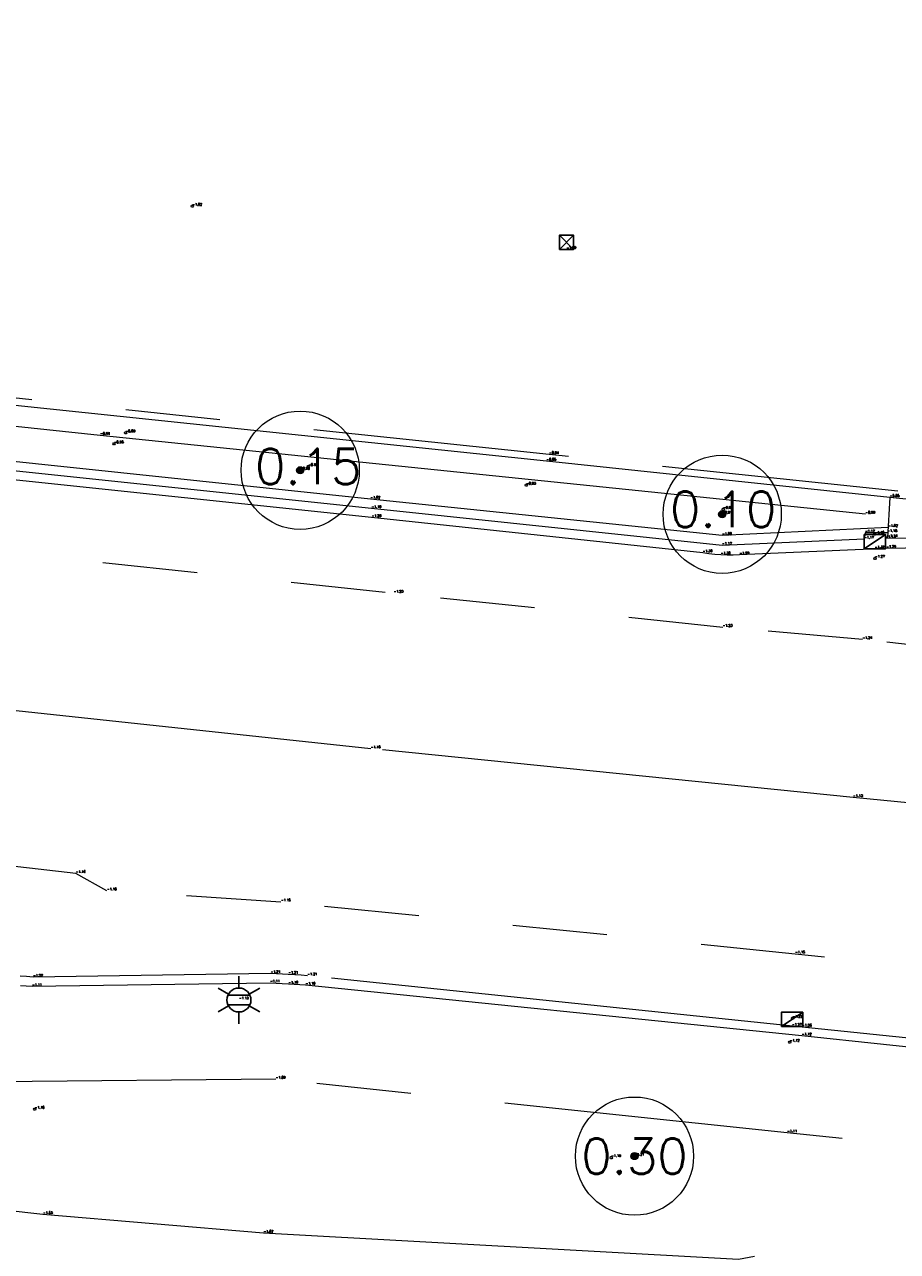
# Model space of a CAD drawing. Header units: metres. Extents: x 110598 to 111426, y 426464 to 427070.
# Tile 25 of 47: x 110985 to 111003, y 426808 to 426833. Entities that reach past the tile are written whole.
import ezdxf
from ezdxf.enums import TextEntityAlignment as Align

# ---------------------------------------------------------------- set-up
doc = ezdxf.new("R2010")
doc.units = ezdxf.units.M
doc.header["$MEASUREMENT"] = 0
for name, pattern in [('AM-AS', [16, 10, -2, 2, -2]), ('VH-OPSLUITBAND_60X200', [12, 6, -2, 2, -2]), ('VH-TROTTOIRBAND_130-150', [15, 5, -2, 2, -2, 2, -2]), ('VH-TROTTOIRBAND_180-200', [20, 10, -2, 2, -2, 2, -2]), ('XX-HIDDEN', [4, 2, -2])]:
    doc.linetypes.add(name, pattern=pattern)
for name, color, linetype, lineweight in [('B-GV-GR-BOOM-S', 90, 'Continuous', 13), ('B-GV-GR-BOOM_DIAMETER-T', 96, 'Continuous', 0), ('B-OI-RI-GWA_KOLK-S', 30, 'Continuous', 30), ('B-WA-OB-BESCHOEIING-G', 7, 'OB-BESCHOEIING', 13), ('B-WE-AM-AS-G', 10, 'AM-AS', 13), ('B-WE-IE-MEUBILAIR_WEGMEUBILAIR-S', 4, 'Continuous', 30), ('B-WE-IE-TERREINAFSCHEIDING_KUNSTMATIG_HEKWERK-G', 22, 'IE-TERREINAFSCHEIDING-KUNSTMATIG', 13), ('B-WE-VH-KANTOPSLUITING_ACHTERKANTBAND-G', 50, 'Continuous', 13), ('B-WE-VH-KANTOPSLUITING_OPSLUITBAND_60X200-G', 150, 'VH-OPSLUITBAND_60X200', 13), ('B-WE-VH-KANTOPSLUITING_TROTTOIRBAND_130 150-G', 210, 'VH-TROTTOIRBAND_130-150', 13), ('B-WE-VH-KANTOPSLUITING_TROTTOIRBAND_180 200-G', 200, 'VH-TROTTOIRBAND_180-200', 13), ('B-WE-VH-MATERIAALGRENS-G', 52, 'XX-HIDDEN', 13), ('DTM-Meetpunt', 40, 'Continuous', 0), ('mp', 7, 'Continuous', 0), ('X-XX-AL-HOOGTELABEL-S', 2, 'Continuous', 0)]:
    doc.layers.add(name, color=color, linetype=linetype, lineweight=lineweight)
doc.styles.add('LBD', font='txt.shx')
doc.styles.add('NLCS-ISO', font='arial.ttf')
doc.styles.add('null', font='NLCS.shx')
doc.styles.get("Standard").update_dxf_attribs({"font": 'txt.shx'})
doc.linetypes.add('IE-TERREINAFSCHEIDING-KUNSTMATIG', pattern='A,4,["R",null,S=0.7500000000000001,R=90,X=0,Y=0],4,-2', length=10)
doc.linetypes.add('OB-BESCHOEIING', pattern='A,30,-5,["^A",null,S=1,R=0,X=0,Y=0],-5', length=40)

# ---------------------------------------------------------------- blocks, each defined once
blk = doc.blocks.new('MP')
at = {"layer": 'mp', "color": 0, "linetype": 'ByBlock', "lineweight": -2, "elevation": -0.036, "flags": 128}
blk.add_lwpolyline([(-0.005000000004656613, -0.008660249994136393), (-0.01000000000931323, 0), (-0.005000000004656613, 0.008660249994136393), (0.005000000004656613, 0.008660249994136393), (0.01000000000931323, 0), (0.005000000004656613, -0.008660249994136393), (-0.005000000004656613, -0.008660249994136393)], close=True, dxfattribs=at)
blk = doc.blocks.new('B-SRI-KOLK_TROTTOIR-SO')
at = {"color": 0}
blk.add_line((-1.124999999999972, 0), (1.124999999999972, 1.499999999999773), dxfattribs=at)
blk.add_3dface([(-1.124999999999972, 0), (1.124999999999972, 0), (1.124999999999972, 1.499999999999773), (-1.124999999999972, 1.499999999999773)], dxfattribs=at)
blk = doc.blocks.new('SGR-BOOM_01')
at = {"ltscale": 0.1}
h = blk.add_hatch(color=0, dxfattribs=at)
edge = h.paths.add_edge_path()
edge.add_arc((7.366995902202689e-12, -5.115907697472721e-12), 0.15, 0, 360)
at = {"color": 0}
for centre, radius in [((0, 0), 2.5), ((7.366995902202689e-12, -5.115907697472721e-12), 0.04499999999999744)]:
    blk.add_circle(centre, radius, dxfattribs=at)
at = {"color": 0, "ltscale": 0.1}
blk.add_circle((7.366995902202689e-12, -5.115907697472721e-12), 0.15, dxfattribs=at)
blk = doc.blocks.new('B-SIE-WEG_LICHTMAST-SO')
at = {"color": 0, "ltscale": 0.1}
for p, q in [((8.349587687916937e-10, 1.265625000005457), (1.669846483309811e-09, 2.53125000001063)), ((-1.096064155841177, 0.6328125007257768), (-2.192125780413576, 1.265625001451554)), ((1.096064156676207, 0.6328124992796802), (2.192125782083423, 1.26562499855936)), ((-1.096064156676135, -0.6328124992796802), (-2.192125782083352, -1.26562499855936)), ((-8.349587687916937e-10, -1.265625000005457), (-1.669775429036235e-09, -2.53125000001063)), ((1.096064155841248, -0.6328125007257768), (2.192125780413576, -1.265625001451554))]:
    blk.add_line(p, q, dxfattribs=at)
at = {"color": 0, "flags": 128}
for points in [[(-1.162672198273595, 0.4999999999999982), (1.162672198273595, 0.4999999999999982)], [(-1.162672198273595, -0.4999999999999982), (1.162672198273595, -0.4999999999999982)]]:
    blk.add_lwpolyline(points, dxfattribs=at)
at = {"color": 0, "ltscale": 0.1}
blk.add_circle((0, 0), 1.265625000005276, dxfattribs=at)
at = {"color": 0, "style": 'NLCS-ISO'}
blk.add_attdef('TYPE', text='', height=1.8, dxfattribs=at).set_placement((1.669846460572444e-09, 2.53125000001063), align=Align.BOTTOM_CENTER)
blk = doc.blocks.new('B-SRI-KOLK_STRAAT_300X300-SO')
at = {"color": 0}
for p, q in [((-0.7500000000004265, 2.842170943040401e-13), (0.7499999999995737, 1.500000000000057)), ((0.7499999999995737, 2.842170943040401e-13), (-0.7500000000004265, 1.500000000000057))]:
    blk.add_line(p, q, dxfattribs=at)
blk.add_3dface([(-0.7500000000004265, 2.842170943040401e-13), (0.7499999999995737, 2.842170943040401e-13), (0.7499999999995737, 1.500000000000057), (-0.7500000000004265, 1.500000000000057)], dxfattribs=at)

msp = doc.modelspace()

# ---------------------------------------------------------------- linework, layer by layer
at = {"layer": 'B-WA-OB-BESCHOEIING-G'}
msp.add_polyline3d([(111000.451, 426807.441, -1.772), (111000.118, 426807.3780000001, -1.685), (110990.073, 426807.933, -1.624), (110985.41, 426808.325, -1.634), (110981.312, 426808.787, -1.637), (110975.01, 426809.5, -1.662), (110969.358, 426807.873, -1.67), (110964.477, 426804.509, -1.649), (110960.259, 426796.497, -1.601), (110960.034, 426796, -1.73)], dxfattribs=at)
at = {"layer": 'B-WE-AM-AS-G'}
msp.add_polyline3d([(111070.905, 426810.059, -1.031), (111069.188, 426810.375, -1.064), (111059.221, 426811.317, -1.075), (111051.301, 426812.096, -1.095), (111042.274, 426813.021, -1.106), (111033.57, 426813.903, -1.129), (111024.009, 426814.877, -1.177), (111017.448, 426815.622, -1.198), (111009.384, 426816.4810000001, -1.149), (111002.537, 426817.143, -1.128), (110992.343, 426818.174, -1.15), (110982.679, 426819.212, -1.145), (110977.262, 426819.833, -1.158), (110975.8858925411, 426819.9363849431, -1.167), (110974.5080573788, 426820.0133943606, -1.176), (110973.129, 426820.064, -1.185), (110972.0691167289, 426820.0849306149, -1.182666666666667), (110971.0090402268, 426820.0902643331, -1.180333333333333), (110969.949, 426820.08, -1.178)], dxfattribs=at)
at = {"layer": 'B-WE-IE-TERREINAFSCHEIDING_KUNSTMATIG_HEKWERK-G'}
msp.add_polyline3d([(111002.799, 426823.135, -0.9890000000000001), (110986.622, 426824.8020000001, -0.9440000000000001), (110975.607, 426825.968, -0.906), (110975.5273850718, 426825.9623778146, -0.912), (110975.4510793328, 426825.938977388, -0.918), (110975.382, 426825.899, -0.924), (110975.3395714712, 426825.8619208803, -0.9303333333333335), (110975.30359798, 426825.8185509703, -0.9366666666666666), (110975.275, 426825.77, -0.9430000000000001), (110975.181, 426825.604, -0.9580000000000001), (110975.1666223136, 426825.5765676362, -0.9833333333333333), (110975.1477710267, 426825.5519936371, -1.008666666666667), (110975.125, 426825.531, -1.034), (110975.0859292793, 426825.5079430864, -1.035), (110975.0423468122, 426825.4953450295, -1.036), (110974.997, 426825.494, -1.037), (110972.906, 426825.834, -1.033), (110958.097, 426833.49, -0.897)], dxfattribs=at)
at = {"layer": 'B-WE-VH-KANTOPSLUITING_ACHTERKANTBAND-G'}
for points in [[(111011.491, 426822.65, -0.9620000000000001), (111003.313, 426823.488, -0.8510000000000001), (110996.055, 426824.256, -0.8480000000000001), (110983.336, 426825.586, -0.8440000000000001)], [(111003.28, 426822.855, -1.021), (110999.77, 426822.684, -0.996), (110992.334, 426823.455, -1.017), (110983.443, 426824.392, -1.046)], [(111014.04, 426822.198, -1), (111013.848, 426822.257, -0.999), (111011.694, 426822.438, -0.9860000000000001), (111005.646, 426822.626, -1.078), (111003.23, 426822.618, -1.133)], [(111010.088, 426811.187, -1.11), (111001.455, 426812.104, -1.115), (110990.963, 426813.173, -1.095), (110990.8420412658, 426813.1822365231, -1.096666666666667), (110990.7210403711, 426813.1909032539, -1.098333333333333), (110990.6, 426813.199, -1.1), (110990.4713705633, 426813.2069771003, -1.101666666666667), (110990.3427028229, 426813.2143104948, -1.103333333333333), (110990.214, 426813.221, -1.105), (110985.182, 426813.148, -1.107), (110985.057292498, 426813.1549927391, -1.108), (110984.9326246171, 426813.1626594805, -1.109)]]:
    msp.add_polyline3d(points, dxfattribs=at)
at = {"layer": 'B-WE-VH-KANTOPSLUITING_OPSLUITBAND_60X200-G'}
msp.add_polyline3d([(111014.244, 426808.689, -1.107), (111001.145, 426810.055, -1.106), (110990.332, 426811.186, -1.092), (110984.357, 426811.132, -1.119), (110981.898, 426811.425, -1.121), (110976.87, 426811.955, -1.196), (110974.370971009, 426812.0154343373, -1.187333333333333), (110971.8914032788, 426811.6983506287, -1.178666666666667), (110969.488, 426811.011, -1.17), (110968.1023842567, 426810.4255766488, -1.180666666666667), (110966.775722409, 426809.7166197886, -1.191333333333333), (110965.519, 426808.89, -1.202), (110963.9849486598, 426807.7808214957, -1.204666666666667), (110962.6010894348, 426806.4891078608, -1.207333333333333)], dxfattribs=at)
at = {"layer": 'B-WE-VH-KANTOPSLUITING_TROTTOIRBAND_130 150-G'}
msp.add_polyline3d([(111003.484, 426823.622, -0.9430000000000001), (110996.111, 426824.397, -0.937), (110983.372, 426825.7420000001, -0.933)], dxfattribs=at)
at = {"layer": 'B-WE-VH-KANTOPSLUITING_TROTTOIRBAND_180 200-G'}
for points in [[(111005.621, 426822.441, -1.246), (111003.24, 426822.412, -1.289), (111000.138, 426822.275, -1.289), (111000.0057017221, 426822.2697238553, -1.291333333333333), (110999.8732982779, 426822.2697238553, -1.293666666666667), (110999.741, 426822.275, -1.296), (110999.613453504, 426822.2851033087, -1.296333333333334), (110999.4863906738, 426822.3001107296, -1.296666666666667), (110999.36, 426822.32, -1.297), (110992.36, 426823.063, -1.291), (110983.397, 426824.005, -1.339)], [(111003.264, 426822.744, -1.175), (111002.793, 426822.738, -1.172), (111002.773, 426822.607, -1.174), (110999.767, 426822.4760000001, -1.171), (110992.358, 426823.256, -1.193), (110983.408, 426824.196, -1.22)], [(111010.016, 426811.395, -1.217), (111001.46, 426812.29, -1.256), (110991.001, 426813.374, -1.206), (110990.8667688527, 426813.3853424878, -1.206), (110990.7324310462, 426813.3953428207, -1.206), (110990.598, 426813.404, -1.206), (110990.4733875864, 426813.4108209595, -1.206666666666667), (110990.3487173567, 426813.4164877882, -1.207333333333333), (110990.224, 426813.421, -1.208), (110985.203, 426813.343, -1.223), (110985.0648324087, 426813.3560219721, -1.223333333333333), (110984.9264892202, 426813.3670227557, -1.223666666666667)]]:
    msp.add_polyline3d(points, dxfattribs=at)
at = {"layer": 'B-WE-VH-MATERIAALGRENS-G', "extrusion": (-0.01674693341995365, -0.3227590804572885, 0.9463329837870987), "elevation": -139620.926926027}
msp.add_lwpolyline([(88737.44034483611, 408817.4272845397), (88737.44034483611, 408816.5299886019)], dxfattribs=at)
at = {"layer": 'B-WE-VH-MATERIAALGRENS-G', "extrusion": (-0.001953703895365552, 0.0002072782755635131, 0.9999980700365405), "elevation": -129.6102949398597}
msp.add_lwpolyline([(110982.4877416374, 426822.5750344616), (110992.6107613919, 426821.5010344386)], dxfattribs=at)
at = {"layer": 'B-WE-VH-MATERIAALGRENS-G'}
for points in [[(111005.239, 426820.199, -1.23), (111002.736, 426820.485, -1.238), (110999.783, 426820.7420000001, -1.231), (110992.825, 426821.4650000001, -1.234)], [(111033.36, 426810.5030000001, -1.167), (111023.807, 426811.494, -1.191), (111016.764, 426812.27, -1.189), (111009.888, 426812.937, -1.164), (111001.315, 426813.835, -1.152), (110990.442, 426814.934, -1.154), (110986.763, 426815.171, -1.161), (110986.105, 426815.538, -1.163), (110984.697, 426815.701, -1.183), (110984.56, 426815.202, -1.174), (110984.343, 426813.4160000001, -1.226)]]:
    msp.add_polyline3d(points, dxfattribs=at)

# ---------------------------------------------------------------- block references
at = {"layer": 'B-GV-GR-BOOM-S', "xscale": 0.5, "yscale": 0.5, "zscale": 0.5}
for p in [(110990.849, 426824.065, -0.904), (110999.771, 426823.134, -0.91), (110997.917, 426809.561, -1.213)]:
    msp.add_blockref('SGR-BOOM_01', p, dxfattribs=at)
at = {"layer": 'B-OI-RI-GWA_KOLK-S', "xscale": 0.1999999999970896, "yscale": 0.1999999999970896, "zscale": 0.1999999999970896}
for name, p in [('B-SRI-KOLK_STRAAT_300X300-SO', (110996.478, 426828.735, -1.085)), ('B-SRI-KOLK_TROTTOIR-SO', (111002.999, 426822.404, -1.317)), ('B-SRI-KOLK_TROTTOIR-SO', (111001.248, 426812.305, -1.265))]:
    msp.add_blockref(name, p, dxfattribs=at)
at = {"layer": 'B-WE-IE-MEUBILAIR_WEGMEUBILAIR-S', "xscale": 0.1999999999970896, "yscale": 0.1999999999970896, "zscale": 0.1999999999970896}
msp.add_blockref('B-SIE-WEG_LICHTMAST-SO', (110989.554, 426812.862, -1.128), dxfattribs=at)
at = {"layer": 'DTM-Meetpunt', "xscale": 2.5, "yscale": 2.5, "zscale": 2.5}
for p in [(110988.567, 426829.648, -1.019), (110987.156, 426824.854, -0.893), (110986.911, 426824.622, -0.9520000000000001), (110991.02, 426824.144, -0.931), (110995.627, 426823.747, -0.925), (110999.792, 426823.238, -0.9570000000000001), (111002.993, 426822.713, -1.158), (111003.001, 426822.202, -1.27), (111001.258, 426812.479, -1.215), (111001.2, 426811.97, -1.122), (110985.237, 426810.5520000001, -1.164), (110997.425, 426809.528, -1.186)]:
    msp.add_blockref('MP', p, dxfattribs=at)

# ---------------------------------------------------------------- texts
at = {"layer": 'B-GV-GR-BOOM-S'}
msp.add_text('-1.21', height=0.05, dxfattribs=at).set_placement((110997.917, 426809.561), align=Align.BOTTOM_LEFT)
at = {"layer": 'B-GV-GR-BOOM_DIAMETER-T', "linetype": 'Continuous', "style": 'LBD'}
for s, p in [('0.15', (110991.02, 426824.144, -0.931)), ('0.10', (110999.792, 426823.238, -0.9570000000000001)), ('0.30', (110997.917, 426809.561, -1.213))]:
    msp.add_text(s, height=0.75, dxfattribs=at).set_placement(p, align=Align.MIDDLE_CENTER)
at = {"layer": 'B-OI-RI-GWA_KOLK-S'}
for s, p in [('-1.09', (110996.478, 426828.735)), ('-1.32', (111002.999, 426822.404)), ('-1.27', (111001.248, 426812.305))]:
    msp.add_text(s, height=0.05, dxfattribs=at).set_placement(p, align=Align.BOTTOM_LEFT)
at = {"layer": 'B-WA-OB-BESCHOEIING-G'}
for s, p in [('-1.63', (110985.41, 426808.325)), ('-1.62', (110990.073, 426807.9330000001))]:
    msp.add_text(s, height=0.05, dxfattribs=at).set_placement(p, align=Align.BOTTOM_LEFT)
at = {"layer": 'B-WE-AM-AS-G'}
for s, p in [('-1.15', (110992.343, 426818.174)), ('-1.13', (111002.537, 426817.143))]:
    msp.add_text(s, height=0.05, dxfattribs=at).set_placement(p, align=Align.BOTTOM_LEFT)
at = {"layer": 'B-WE-IE-MEUBILAIR_WEGMEUBILAIR-S'}
msp.add_text('-1.13', height=0.05, dxfattribs=at).set_placement((110989.554, 426812.8620000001), align=Align.BOTTOM_LEFT)
at = {"layer": 'B-WE-IE-TERREINAFSCHEIDING_KUNSTMATIG_HEKWERK-G'}
for s, p in [('-0.94', (110986.622, 426824.8020000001)), ('-0.99', (111002.799, 426823.135))]:
    msp.add_text(s, height=0.05, dxfattribs=at).set_placement(p, align=Align.BOTTOM_LEFT)
at = {"layer": 'B-WE-VH-KANTOPSLUITING_ACHTERKANTBAND-G'}
for s, p in [('-0.85', (110996.055, 426824.256)), ('-1.02', (110992.334, 426823.4550000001)), ('-1.02', (111003.28, 426822.855)), ('-1.00', (110999.77, 426822.684)), ('-1.13', (111003.23, 426822.6180000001)), ('-1.11', (110985.182, 426813.148)), ('-1.11', (110990.214, 426813.2210000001)), ('-1.10', (110990.6, 426813.1990000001)), ('-1.10', (110990.963, 426813.173)), ('-1.12', (111001.455, 426812.104))]:
    msp.add_text(s, height=0.05, dxfattribs=at).set_placement(p, align=Align.BOTTOM_LEFT)
at = {"layer": 'B-WE-VH-KANTOPSLUITING_OPSLUITBAND_60X200-G'}
for s, p in [('-1.09', (110990.332, 426811.186)), ('-1.11', (111001.145, 426810.055))]:
    msp.add_text(s, height=0.05, dxfattribs=at).set_placement(p, align=Align.BOTTOM_LEFT)
at = {"layer": 'B-WE-VH-KANTOPSLUITING_TROTTOIRBAND_130 150-G'}
msp.add_text('-0.94', height=0.05, dxfattribs=at).set_placement((110996.111, 426824.397), align=Align.BOTTOM_LEFT)
at = {"layer": 'B-WE-VH-KANTOPSLUITING_TROTTOIRBAND_180 200-G'}
for s, p in [('-1.19', (110992.358, 426823.256)), ('-1.29', (110992.36, 426823.0630000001)), ('-1.17', (111002.773, 426822.6070000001)), ('-1.17', (111002.793, 426822.7380000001)), ('-1.18', (111003.264, 426822.744)), ('-1.17', (110999.767, 426822.4760000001)), ('-1.29', (111003.24, 426822.412)), ('-1.30', (110999.36, 426822.32)), ('-1.30', (110999.741, 426822.2750000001)), ('-1.29', (111000.138, 426822.2750000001)), ('-1.22', (110985.203, 426813.343)), ('-1.21', (110990.224, 426813.421)), ('-1.21', (110990.598, 426813.404)), ('-1.21', (110991.001, 426813.374)), ('-1.26', (111001.46, 426812.29))]:
    msp.add_text(s, height=0.05, dxfattribs=at).set_placement(p, align=Align.BOTTOM_LEFT)
at = {"layer": 'B-WE-VH-MATERIAALGRENS-G'}
for s, p in [('-0.85', (111003.313, 426823.4880000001)), ('-1.14', (111003.269, 426822.6400000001)), ('-1.23', (110992.825, 426821.4650000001)), ('-1.23', (110999.783, 426820.7420000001)), ('-1.24', (111002.736, 426820.485)), ('-1.16', (110986.105, 426815.538)), ('-1.16', (110986.763, 426815.171)), ('-1.15', (110990.442, 426814.934)), ('-1.15', (111001.315, 426813.8350000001))]:
    msp.add_text(s, height=0.05, dxfattribs=at).set_placement(p, align=Align.BOTTOM_LEFT)
at = {"layer": 'X-XX-AL-HOOGTELABEL-S'}
for s, p in [('-1.02', (110988.567, 426829.648)), ('-0.89', (110987.156, 426824.854)), ('-0.95', (110986.911, 426824.622)), ('-0.93', (110991.02, 426824.144)), ('-0.90', (110990.849, 426824.065)), ('-0.93', (110995.627, 426823.747)), ('-0.91', (110999.771, 426823.1340000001)), ('-0.96', (110999.792, 426823.2380000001)), ('-1.16', (111002.993, 426822.713)), ('-1.27', (111003.001, 426822.202)), ('-1.22', (111001.258, 426812.479)), ('-1.12', (111001.2, 426811.97)), ('-1.16', (110985.237, 426810.5520000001)), ('-1.19', (110997.425, 426809.528))]:
    msp.add_text(s, height=0.05, dxfattribs=at).set_placement(p, align=Align.BOTTOM_LEFT)

doc.saveas('drawing.dxf')
